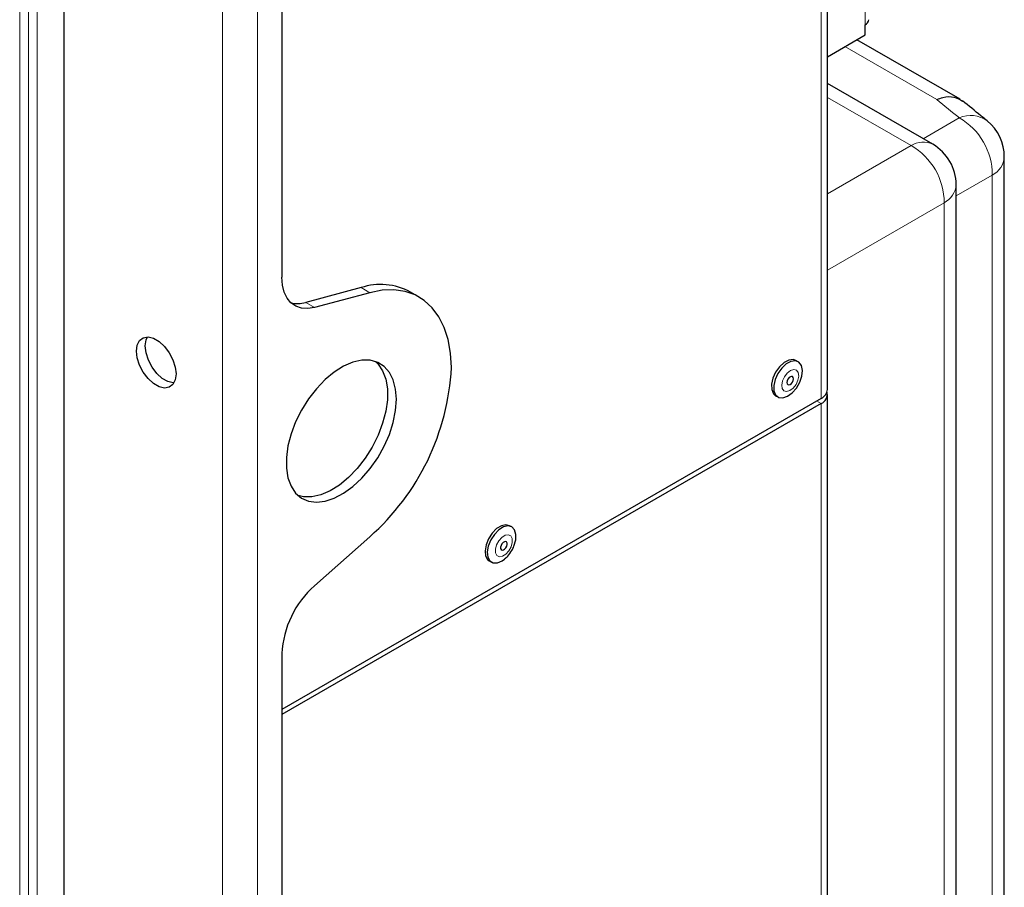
# Paper-space layout 'Blatt2' of a CAD drawing. Header units: millimetres. Extents: x 5 to 418, y 2 to 292.
# Tile 95 of 100: x 321 to 348, y 189 to 213. Entities that reach past the tile are written whole.
import ezdxf

# ---------------------------------------------------------------- set-up
doc = ezdxf.new("R2010")
doc.units = ezdxf.units.MM

psp = doc.layouts.new('Blatt2')

# ---------------------------------------------------------------- linework, layer by layer
at = {"color": 7, "linetype": 'Continuous', "lineweight": 18}
for p, q in [((344.038, 229.053), (344.038, 212.586)), ((342.86, 202.584), (342.86, 228.101)), ((326.844, 92.904), (326.844, 222.87)), ((327.787, 92.904), (327.787, 222.87)), ((321.423, 135.364), (321.423, 216.746)), ((321.658, 216.746), (321.658, 135.364)), ((321.894, 216.746), (321.894, 135.364)), ((345.954, 210.582), (343.496, 212.001)), ((345.271, 209.35), (343.031, 210.643)), ((345.592, 209.535), (346.558, 210.093)), ((343.031, 208.056), (345.271, 209.35)), ((347.441, 208.564), (346.474, 208.006)), ((347.441, 145.526), (347.441, 208.564)), ((346.153, 207.821), (343.031, 206.018)), ((346.153, 137.603), (346.153, 207.821)), ((330.788, 205.414), (330.553, 205.55)), ((329.073, 205.154), (329.308, 205.018)), ((342.742, 202.516), (342.86, 202.448)), ((342.86, 153.455), (342.86, 202.448))]:
    psp.add_line(p, q, dxfattribs=at)
at = {"color": 7, "linetype": 'Continuous', "lineweight": 25}
for p, q in [((343.031, 202.822), (343.031, 228.339)), ((328.435, 222.564), (328.435, 205.828)), ((322.601, 217.154), (322.601, 135.772)), ((344.038, 212.314), (344.038, 212.586)), ((343.031, 211.732), (344.038, 212.314)), ((346.583, 210.59), (343.817, 212.187)), ((345.849, 209.386), (343.031, 211.013)), ((347.762, 146.009), (347.762, 209.047)), ((346.474, 138.086), (346.474, 208.304)), ((330.553, 205.55), (329.073, 205.154)), ((330.788, 205.414), (329.308, 205.018)), ((332.109, 205.296), (331.873, 205.432)), ((342.248, 203.566), (342.189, 203.6)), ((342.86, 202.584), (328.435, 194.257)), ((341.645, 202.657), (341.704, 202.623)), ((343.031, 153.694), (343.031, 202.686)), ((342.86, 202.448), (328.435, 194.12)), ((334.588, 199.143), (334.529, 199.177)), ((329.308, 197.57), (330.788, 198.882)), ((333.985, 198.235), (334.043, 198.201)), ((328.435, 195.751), (328.435, 138.463))]:
    psp.add_line(p, q, dxfattribs=at)
at = {"color": 7, "linetype": 'Continuous', "lineweight": 25, "flags": 128}
for points in [[(329.308, 205.018), (329.127, 204.988), (328.959, 204.999), (328.808, 205.05), (328.678, 205.14), (328.574, 205.267), (328.497, 205.427), (328.451, 205.615), (328.435, 205.828)], [(332.972, 203.409), (332.949, 203.798), (332.886, 204.157), (332.782, 204.482), (332.639, 204.767), (332.46, 205.009), (332.247, 205.205), (332.003, 205.352), (331.731, 205.447), (331.435, 205.489), (331.119, 205.478), (330.788, 205.414)], [(325.606, 203.239), (325.585, 203.079), (325.522, 202.957), (325.423, 202.882), (325.296, 202.861), (325.151, 202.896), (325.001, 202.983), (324.856, 203.116), (324.729, 203.283), (324.63, 203.472), (324.567, 203.667), (324.546, 203.852), (324.567, 204.012), (324.63, 204.134), (324.729, 204.209), (324.856, 204.23), (325.001, 204.195), (325.151, 204.108), (325.296, 203.975), (325.423, 203.808), (325.522, 203.619), (325.585, 203.424), (325.606, 203.239)], [(325.55, 202.997), (325.532, 202.997), (325.387, 203.032), (325.236, 203.119), (325.091, 203.252), (324.964, 203.419), (324.866, 203.608), (324.803, 203.803), (324.781, 203.988), (324.803, 204.148), (324.838, 204.23)], [(331.499, 202.559), (331.478, 202.834), (331.415, 203.077), (331.312, 203.28), (331.172, 203.438), (330.999, 203.547), (330.798, 203.603), (330.575, 203.604), (330.336, 203.55), (330.088, 203.444), (329.839, 203.287), (329.594, 203.086), (329.363, 202.844), (329.15, 202.57), (328.962, 202.271), (328.805, 201.956), (328.683, 201.634), (328.6, 201.314), (328.558, 201.005), (328.558, 200.717), (328.6, 200.457), (328.683, 200.233), (328.805, 200.051), (328.962, 199.917), (329.15, 199.835), (329.363, 199.806), (329.594, 199.833), (329.839, 199.913), (330.088, 200.045), (330.336, 200.224), (330.575, 200.447), (330.798, 200.705), (330.999, 200.993), (331.172, 201.301), (331.312, 201.621), (331.415, 201.943), (331.478, 202.259), (331.499, 202.559)], [(342.189, 203.6), (342.114, 203.624), (341.996, 203.609), (341.869, 203.542), (341.748, 203.43), (341.645, 203.285), (341.571, 203.124), (341.535, 202.963), (341.54, 202.82), (341.586, 202.71), (341.645, 202.657)], [(330.943, 203.569), (331.011, 203.501), (331.132, 203.32), (331.216, 203.096), (331.258, 202.836), (331.258, 202.547), (331.216, 202.239), (331.132, 201.918), (331.011, 201.596), (330.854, 201.281), (330.666, 200.982), (330.453, 200.708), (330.221, 200.467), (329.977, 200.265), (329.728, 200.109), (329.48, 200.002), (329.241, 199.949), (329.018, 199.95), (328.873, 199.983)], [(341.96, 202.641), (342.086, 202.732), (342.2, 202.862), (342.289, 203.017), (342.345, 203.181), (342.36, 203.335), (342.334, 203.463), (342.269, 203.551), (342.173, 203.59), (342.055, 203.575), (341.928, 203.508), (341.807, 203.396), (341.704, 203.251), (341.63, 203.09), (341.594, 202.929), (341.599, 202.786), (341.645, 202.676), (341.727, 202.612), (341.836, 202.6), (341.96, 202.641)], [(342.031, 202.956), (342.065, 202.982), (342.095, 203.02), (342.115, 203.064), (342.123, 203.107), (342.118, 203.143), (342.1, 203.167), (342.072, 203.174), (342.038, 203.164), (342.004, 203.139), (341.975, 203.101), (341.955, 203.057), (341.946, 203.014), (341.952, 202.977), (341.97, 202.954), (341.998, 202.946), (342.031, 202.956)], [(334.529, 199.177), (334.429, 199.203), (334.308, 199.176), (334.181, 199.098), (334.063, 198.978), (333.965, 198.828), (333.899, 198.665), (333.872, 198.507), (333.887, 198.37), (333.941, 198.269), (333.985, 198.235)], [(334.644, 198.631), (334.691, 198.794), (334.698, 198.944), (334.663, 199.064), (334.59, 199.142), (334.488, 199.169), (334.367, 199.142), (334.24, 199.064), (334.122, 198.944), (334.024, 198.794), (333.958, 198.631), (333.931, 198.473), (333.946, 198.336), (334, 198.235), (334.089, 198.182), (334.202, 198.182), (334.328, 198.235), (334.392, 198.281)], [(334.45, 198.629), (334.462, 198.673), (334.46, 198.712), (334.446, 198.74), (334.42, 198.752), (334.388, 198.747), (334.354, 198.725), (334.322, 198.69), (334.299, 198.648), (334.287, 198.603), (334.289, 198.564), (334.303, 198.537), (334.329, 198.524), (334.361, 198.529), (334.395, 198.551), (334.427, 198.586), (334.45, 198.629)]]:
    psp.add_lwpolyline(points, dxfattribs=at)
at = {"color": 7, "linetype": 'Continuous', "lineweight": 18, "flags": 128}
for points in [[(342.025, 202.791), (342.114, 202.858), (342.19, 202.955), (342.242, 203.069), (342.263, 203.182), (342.25, 203.275), (342.203, 203.337), (342.131, 203.356), (342.044, 203.33), (341.956, 203.263), (341.88, 203.165), (341.827, 203.052), (341.806, 202.939), (341.82, 202.845), (341.866, 202.784), (341.939, 202.765), (342.025, 202.791)], [(334.57, 198.614), (334.601, 198.728), (334.597, 198.829), (334.559, 198.901), (334.493, 198.933), (334.409, 198.92), (334.32, 198.864), (334.239, 198.773), (334.179, 198.663), (334.148, 198.548), (334.152, 198.447), (334.19, 198.375), (334.256, 198.344), (334.339, 198.357), (334.429, 198.413), (334.51, 198.503), (334.57, 198.614)]]:
    psp.add_lwpolyline(points, dxfattribs=at)
at = {"color": 7, "linetype": 'Continuous', "lineweight": 25}
for centre, radius, start, end in [((343.969, 212.739), 0.168, 294.3747, 354.3052), ((346.512, 209.047), 1.25, 0, 50.6466), ((345.224, 208.304), 1.25, 0, 60.0027), ((331.075, 203.945), 1.688, 61.7714, 108.0166), ((328.86, 205.853), 0.73, 254.9239, 286.8801), ((326.49, 203.746), 6.491, 311.4705, 357.0228), ((342.739, 202.851), 0.293, 294.3747, 354.3052), ((342.768, 202.69), 0.259, 290.8557, 14.3085), ((331.044, 195.618), 2.612, 131.6284, 177.0654)]:
    psp.add_arc(centre, radius, start, end, dxfattribs=at)
at = {"color": 7, "linetype": 'Continuous', "lineweight": 18}
for centre, radius, start, end in [((346.863, 209.41), 0.747, 53.7713, 114.081), ((345.672, 208.562), 1.769, 0.0592, 59.9408), ((345.593, 208.844), 0.6, 64.717, 122.5168), ((344.385, 207.819), 1.769, 0.0592, 59.9408), ((347.177, 209.087), 0.586, 296.7153, 356.0413), ((345.877, 208.353), 0.6, 297.475, 355.2816)]:
    psp.add_arc(centre, radius, start, end, dxfattribs=at)
psp.add_ellipse((265.379, 181.791), major_axis=(98.723, -4.261), ratio=0.546315, start_param=0.629334, end_param=0.639986, dxfattribs=at)
at = {"color": 7, "linetype": 'Continuous', "lineweight": 25}
for points, knots in [([(345.954, 210.582), (345.956, 210.583), (346.011, 210.606), (346.172, 210.66), (346.424, 210.678), (346.571, 210.588), (346.643, 210.545)], [0, 0, 0, 0, 0.006802, 0.208475, 0.615474, 1, 1, 1, 1]), ([(347.304, 210.013), (347.248, 210.059), (347.03, 210.238), (346.809, 210.416), (346.645, 210.548)], [0, 0, 0, 0, 0.257636, 1, 1, 1, 1]), ([(334.393, 198.286), (334.423, 198.311), (334.498, 198.374), (334.583, 198.493), (334.626, 198.587), (334.643, 198.625)], [0, 0, 0, 0, 0.280856, 0.706748, 1, 1, 1, 1])]:
    psp.add_open_spline(points, degree=3, knots=knots, dxfattribs=at)

doc.saveas('drawing.dxf')
